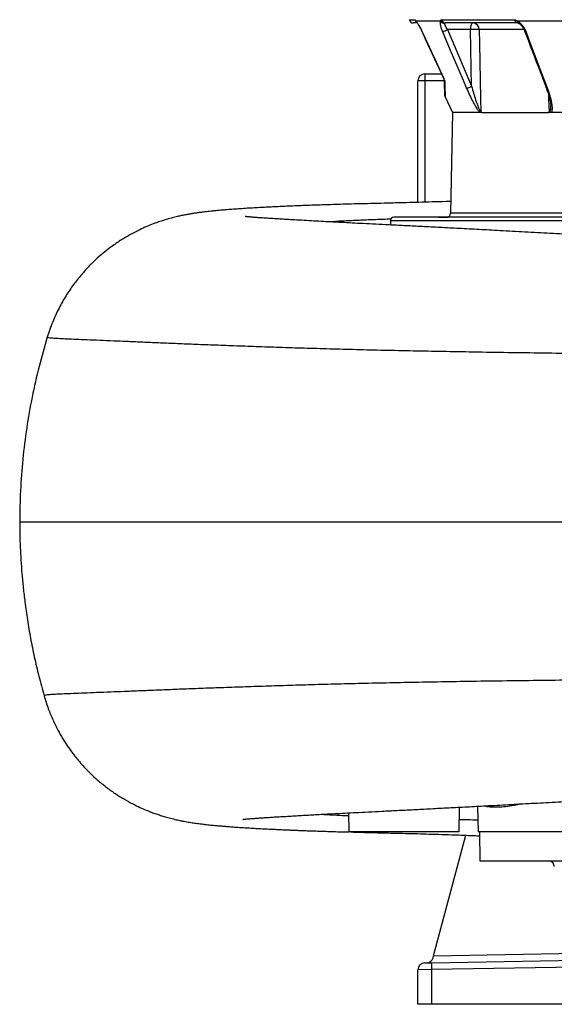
# Model space of a CAD drawing. Header units: millimetres. Extents: x 2419 to 4597, y 850 to 6158.
# Tile 1 of 10: x 2419 to 3195, y 850 to 2279. Entities that reach past the tile are written whole.
import ezdxf

# ---------------------------------------------------------------- set-up
doc = ezdxf.new("R2010")
doc.units = ezdxf.units.MM
doc.header["$LTSCALE"] = 2

msp = doc.modelspace()

# ---------------------------------------------------------------- linework, layer by layer
at = {"color": 8, "linetype": 'Continuous', "lineweight": 25}
for p, q in [((2984.5, 2279.1), (2992.7, 2279.1)), ((3002.8, 2262.4), (3002.7, 2262.4)), ((3151, 2264.7), (3086.1, 2264.7)), ((3035.5, 2190.4), (3007.1, 2190.4)), ((3007.1, 2190.4), (3007.1, 2014.3)), ((4397.1, 1987.4), (2957.1, 1987.4)), ((4309.6, 1998.3), (3044.5, 1998.3))]:
    msp.add_line(p, q, dxfattribs=at)
at = {"color": 7, "linetype": 'Continuous', "lineweight": 25}
for p, q in [((2995.7, 2274.4), (2990.4, 2274.4)), ((3030.1, 2277), (2994.2, 2277)), ((3031.3, 2279.1), (3137.5, 2279.1)), ((3142, 2274.4), (3036.8, 2274.4)), ((3239.4, 2277), (3141.3, 2277)), ((3073.3, 2264.7), (3039.9, 2264.7)), ((3039.9, 2264.7), (3075, 2182.5)), ((3007.1, 2200.4), (3007.1, 2190.4)), ((3007.1, 2200.4), (3031.6, 2200.4)), ((3007.1, 2190.4), (2997.1, 2190.4)), ((2997.1, 2014), (2997.1, 2190.4)), ((3036.5, 2167.1), (3047.1, 2144.4)), ((3047.1, 2144.4), (3044.5, 1998.3)), ((3087.2, 2144.4), (3047.1, 2144.4)), ((3089.9, 2144.4), (3087.2, 2144.4)), ((3089.9, 2144.4), (3185.7, 2144.4)), ((3190.6, 2144.4), (3185.7, 2144.4)), ((4298.5, 2144.4), (3190.6, 2144.4)), ((2957.1, 1987.4), (2957.1, 1981.2)), ((4392.1, 1992.4), (2962.1, 1992.4)), ((3056.8, 1100.4), (3057.4, 1136.4)), ((3083.8, 1137.8), (3084.4, 1100.4)), ((2896.3, 1128.1), (2896.8, 1100.4)), ((3056.8, 1100.4), (2896.8, 1100.4)), ((3244.4, 1100.4), (3084.4, 1100.4)), ((3086.4, 1100.4), (3087.1, 1058.4)), ((3019.9, 920.8), (3066.7, 1095.7)), ((3087.1, 1058.4), (4267.1, 1058.4)), ((3019.9, 920.8), (3637.4, 931.5)), ((3016.7, 910.7), (3646.5, 921.7)), ((3019.1, 918), (3019.9, 920.8)), ((3016.7, 900.7), (2997.1, 900.5)), ((2997.1, 850.4), (2997.1, 900.5)), ((3006.9, 910.5), (3016.7, 910.7)), ((3646.5, 911.7), (3016.7, 900.7)), ((3016.7, 900.7), (3016.7, 850.4)), ((3016.7, 850.4), (2997.1, 850.4)), ((3677.1, 850.4), (3016.7, 850.4))]:
    msp.add_line(p, q, dxfattribs=at)
at = {"color": 7, "linetype": 'Continuous', "lineweight": 25, "flags": 128}
for points in [[(3076.7, 2274.4), (3076.1, 2274.2), (3075.5, 2273.6), (3074.9, 2272.7), (3074.4, 2271.5), (3073.9, 2270.1), (3073.6, 2268.4), (3073.4, 2266.6), (3073.3, 2264.7)], [(3002.7, 2262.4), (3010.3, 2245.9), (3034.6, 2193.9)], [(3002.8, 2262.4), (3007.8, 2251.5), (3028.1, 2208), (3034.4, 2194.5)], [(3067.8, 2180.1), (3063.2, 2191), (3044.6, 2234.5), (3032.7, 2262.4)], [(3075, 2182.5), (3074.5, 2209), (3073.3, 2264.7)], [(3086.1, 2264.7), (3086.5, 2244.7), (3088.1, 2164.8), (3088.5, 2145.6)], [(3153.5, 2262.4), (3157.6, 2251.5), (3174.1, 2208), (3184.7, 2180.1)]]:
    msp.add_lwpolyline(points, dxfattribs=at)
at = {"color": 8, "linetype": 'Continuous', "lineweight": 25, "flags": 128}
for points in [[(3153.5, 2262.4), (3152.8, 2262.4), (3152.4, 2262.5), (3152.1, 2262.7), (3152, 2262.8)], [(3184.7, 2180.1), (3184.1, 2180.1), (3183.6, 2180.2), (3183.3, 2180.4), (3183.3, 2180.5)], [(3188.2, 2145.6), (3187.2, 2164.3), (3187, 2169.3)]]:
    msp.add_lwpolyline(points, dxfattribs=at)
at = {"color": 7, "linetype": 'Continuous', "lineweight": 25}
for centre, radius, start, end in [((2990.4, 2280.4), 6, 191.8942, 270), ((3035.6, 2280.2), 6.38, 210.4911, 272.2484), ((3037, 2280.1), 5.71, 189.4836, 268.4623), ((3076.4, 2264.7), 9.65, 359.9586, 88.0028), ((3142.6, 2279.5), 5.14, 183.8439, 263.8405), ((3030.3, 2282.1), 19.9, 277.0796, 298.8921), ((3079.7, 2127.2), 137.7, 87.3494, 92.6506), ((3007.1, 2190.4), 10, 90, 180), ((3025.5, 2189.7), 9.98, 22.9637, 25.1542), ((3038.9, 2191.4), 3.49, 182.0785, 208.756), ((3065.4, 2199.8), 19.8, 276.9936, 298.9382), ((3040.2, 2168.5), 4, 182, 200.6261), ((2962.1, 1987.4), 5, 90, 180), ((3038.5, 1998.4), 6, 270, 359), ((3187.1, 1050.4), 8, 1, 90), ((3009.5, 920.6), 10, 271, 345.0022), ((3007.1, 900.5), 10, 91, 180), ((3160, 905.7), 143.4, 178.0016, 181.9984)]:
    msp.add_arc(centre, radius, start, end, dxfattribs=at)
at = {"color": 8, "linetype": 'Continuous', "lineweight": 25}
for centre, radius, start, end in [((2998.6, 2280.3), 6, 191.6598, 234.9967), ((2998.8, 2278.7), 4.9, 201.3506, 223.2218), ((3144.7, 2277), 3.37, 180.3495, 241.7204)]:
    msp.add_arc(centre, radius, start, end, dxfattribs=at)
at = {"color": 7, "linetype": 'Continuous', "lineweight": 25}
for points, knots in [([(2992.7, 2279.1), (2992.8, 2279.1), (2992.9, 2279.1), (2993.1, 2278.8), (2993.2, 2278.7), (2993.4, 2278.3), (2993.6, 2278.1), (2993.9, 2277.5), (2994.1, 2277.3), (2994.2, 2277)], [0, 0, 0, 0, 0.25, 0.25, 0.5, 0.5, 0.75, 0.75, 1, 1, 1, 1]), ([(2994.2, 2277), (2994.5, 2276.7), (2994.8, 2276.3), (2995.4, 2275.6), (2995.7, 2275.1), (2996.4, 2274.1), (2996.7, 2273.6), (2997.5, 2272.4), (2997.8, 2271.8), (2999, 2269.9), (2999.7, 2268.5), (3001.3, 2265.5), (3002, 2263.9), (3002.8, 2262.4)], [0, 0, 0, 0, 0.125, 0.125, 0.25, 0.25, 0.375, 0.375, 0.5, 0.5, 0.75, 0.75, 1, 1, 1, 1]), ([(2995, 2275.7), (2995, 2275.7), (2995, 2275.7), (2995.1, 2275.6), (2995.2, 2275.4), (2995.2, 2275.4)], [0, 0, 0, 0, 0.2732847, 0.9125864, 1, 1, 1, 1]), ([(2995.2, 2275.4), (2995.3, 2275.3), (2995.4, 2275.2), (2996, 2274.4), (2996.8, 2273.2), (2997.9, 2271.5), (2999.2, 2269.3), (3000.6, 2266.7), (3001.8, 2264.3), (3002.5, 2262.9), (3002.7, 2262.4)], [0, 0, 0, 0, 0.070775, 0.171048, 0.295492, 0.435751, 0.588338, 0.749149, 0.918045, 1, 1, 1, 1]), ([(3032.7, 2262.4), (3032.1, 2263.9), (3031.5, 2265.5), (3030.8, 2267.7), (3030.6, 2268.4), (3030.2, 2269.8), (3030.1, 2270.5), (3029.8, 2271.8), (3029.7, 2272.4), (3029.6, 2273.6), (3029.6, 2274.1), (3029.6, 2275.1), (3029.7, 2275.6), (3029.8, 2276.3), (3030, 2276.7), (3030.1, 2277)], [0, 0, 0, 0, 0.25, 0.25, 0.375, 0.375, 0.5, 0.5, 0.625, 0.625, 0.75, 0.75, 0.875, 0.875, 1, 1, 1, 1]), ([(3030.1, 2277), (3030.1, 2277.3), (3030.2, 2277.5), (3030.3, 2278.1), (3030.4, 2278.3), (3030.6, 2278.7), (3030.7, 2278.8), (3031, 2279.1), (3031.2, 2279.1), (3031.3, 2279.1)], [0, 0, 0, 0, 0.25, 0.25, 0.5, 0.5, 0.75, 0.75, 1, 1, 1, 1]), ([(3035.9, 2273.8), (3035.8, 2273.6), (3035.8, 2273.4), (3035.8, 2272.9), (3035.9, 2272.6), (3036, 2271.9), (3036.1, 2271.6), (3036.4, 2270.8), (3036.6, 2270.4), (3037, 2269.6), (3037.2, 2269.2), (3037.6, 2268.4), (3037.9, 2267.9), (3038.7, 2266.6), (3039.3, 2265.6), (3039.9, 2264.7)], [0, 0, 0, 0, 0.125, 0.125, 0.25, 0.25, 0.375, 0.375, 0.5, 0.5, 0.625, 0.625, 0.75, 0.75, 1, 1, 1, 1]), ([(3036.8, 2274.4), (3036.6, 2274.4), (3036.4, 2274.3), (3036.1, 2274.1), (3036, 2274), (3035.9, 2273.8)], [0, 0, 0, 0, 0.5, 0.5, 1, 1, 1, 1]), ([(3137.5, 2279.1), (3137.8, 2279.1), (3138.1, 2279.1), (3138.7, 2278.8), (3139, 2278.7), (3139.7, 2278.3), (3140, 2278.1), (3140.7, 2277.5), (3141, 2277.3), (3141.3, 2277)], [0, 0, 0, 0, 0.25, 0.25, 0.5, 0.5, 0.75, 0.75, 1, 1, 1, 1]), ([(3141.3, 2277), (3141.9, 2276.7), (3142.5, 2276.3), (3143.8, 2275.6), (3144.4, 2275.1), (3145.6, 2274.1), (3146.2, 2273.6), (3147.3, 2272.4), (3147.9, 2271.8), (3149.5, 2269.9), (3150.4, 2268.5), (3152.2, 2265.5), (3152.9, 2263.9), (3153.5, 2262.4)], [0, 0, 0, 0, 0.125, 0.125, 0.25, 0.25, 0.375, 0.375, 0.5, 0.5, 0.75, 0.75, 1, 1, 1, 1]), ([(3142.1, 2274.3), (3142.1, 2274.3), (3142.1, 2274.3), (3142.5, 2274.3), (3143, 2274.1), (3143.1, 2274)], [0, 0, 0, 0, 0.434196, 0.8235, 1, 1, 1, 1]), ([(3143.1, 2274), (3143.3, 2273.9), (3143.8, 2273.7), (3145, 2272.9), (3146.5, 2271.6), (3148.1, 2269.8), (3149.6, 2267.6), (3151, 2265.2), (3151.7, 2263.6), (3152, 2262.8)], [0, 0, 0, 0, 0.066224, 0.199559, 0.34421, 0.496271, 0.66303, 0.835775, 1, 1, 1, 1]), ([(3152, 2262.8), (3159.3, 2243.6), (3169.7, 2216.2), (3180.2, 2188.8), (3183.3, 2180.5)], [0, 0, 0, 0, 0.7, 1, 1, 1, 1]), ([(3035.9, 2189.7), (3035.9, 2189.9), (3035.8, 2190.2), (3035.7, 2190.7), (3035.7, 2190.8), (3035.6, 2191.2), (3035.6, 2191.4), (3035.4, 2191.8), (3035.4, 2192), (3035.2, 2192.5), (3035.1, 2192.7), (3034.9, 2193.2), (3034.8, 2193.4), (3034.6, 2193.9), (3034.5, 2194.2), (3034.4, 2194.5)], [0, 0, 0, 0, 0.25, 0.25, 0.375, 0.375, 0.5, 0.5, 0.625, 0.625, 0.75, 0.75, 0.875, 0.875, 1, 1, 1, 1]), ([(3035.4, 2191.3), (3035.4, 2191.4), (3035.4, 2191.5), (3035.3, 2191.9), (3035.2, 2192.2), (3035, 2192.7), (3034.9, 2193.1), (3034.7, 2193.6), (3034.7, 2193.7), (3034.5, 2194.1), (3034.5, 2194.3), (3034.4, 2194.5)], [0, 0, 0, 0, 0.25, 0.25, 0.5, 0.5, 0.75, 0.75, 0.875, 0.875, 1, 1, 1, 1]), ([(3036.2, 2168.6), (3036.2, 2168.6), (3036.2, 2168.4), (3036.2, 2170.4), (3036, 2174.8), (3035.8, 2181.6), (3035.6, 2188), (3035.4, 2191.3)], [0, 0, 0, 0, 0.0934786, 0.3101242, 0.5338986, 0.7577117, 1, 1, 1, 1]), ([(3087.2, 2144.4), (3086.9, 2144.6), (3086.7, 2144.8), (3086.2, 2145.4), (3086, 2145.6), (3085.3, 2146.5), (3084.9, 2147.1), (3083.9, 2148.5), (3083.5, 2149.2), (3082.6, 2150.6), (3082.1, 2151.3), (3080.8, 2153.5), (3080, 2155), (3078.3, 2158), (3077.5, 2159.6), (3075.1, 2164.3), (3073.5, 2167.4), (3070.6, 2173.8), (3069.2, 2176.9), (3067.8, 2180.1)], [0, 0, 0, 0, 0.03125, 0.03125, 0.0625, 0.0625, 0.125, 0.125, 0.1875, 0.1875, 0.25, 0.25, 0.375, 0.375, 0.5, 0.5, 0.75, 0.75, 1, 1, 1, 1]), ([(3075, 2182.5), (3075.9, 2179.2), (3076.8, 2175.9), (3078.8, 2169.3), (3079.8, 2166.1), (3081.4, 2161.2), (3082, 2159.6), (3083.1, 2156.3), (3083.7, 2154.7), (3084.6, 2152.4), (3084.9, 2151.6), (3085.6, 2150.1), (3085.9, 2149.3), (3086.4, 2148.2), (3086.6, 2147.9), (3087, 2147.2), (3087.2, 2146.9), (3087.5, 2146.5), (3087.6, 2146.3), (3087.8, 2146.1), (3087.9, 2146), (3088.1, 2145.8), (3088.1, 2145.7), (3088.3, 2145.6), (3088.4, 2145.6), (3088.5, 2145.6)], [0, 0, 0, 0, 0.25, 0.25, 0.5, 0.5, 0.625, 0.625, 0.75, 0.75, 0.8125, 0.8125, 0.875, 0.875, 0.90625, 0.90625, 0.9375, 0.9375, 0.953125, 0.953125, 0.96875, 0.96875, 0.984375, 0.984375, 1, 1, 1, 1]), ([(3183.3, 2180.5), (3184, 2178.5), (3185.6, 2174.3), (3187.5, 2167.9), (3188.9, 2162.2), (3189.7, 2157.8), (3190, 2155.3), (3190, 2154.1), (3190, 2153.9)], [0, 0, 0, 0, 0.216907, 0.461613, 0.70307, 0.846894, 0.967816, 1, 1, 1, 1]), ([(3184.7, 2180.1), (3186, 2176.9), (3187, 2173.8), (3189, 2167.4), (3189.8, 2164.3), (3190.8, 2159.6), (3191.1, 2158.1), (3191.5, 2155), (3191.7, 2153.5), (3191.8, 2151.3), (3191.9, 2150.6), (3191.8, 2149.2), (3191.8, 2148.5), (3191.6, 2147.1), (3191.5, 2146.5), (3191.2, 2145.3), (3190.9, 2144.8), (3190.6, 2144.4)], [0, 0, 0, 0, 0.25, 0.25, 0.5, 0.5, 0.625, 0.625, 0.75, 0.75, 0.8125, 0.8125, 0.875, 0.875, 0.9375, 0.9375, 1, 1, 1, 1]), ([(3089.9, 2144.4), (3089.7, 2144.4), (3089.4, 2144.4), (3089.1, 2144.7), (3088.9, 2144.9), (3088.8, 2145.1), (3088.7, 2145.2), (3088.6, 2145.4), (3088.5, 2145.5), (3088.5, 2145.6)], [0, 0, 0, 0, 0.5, 0.5, 0.75, 0.75, 0.875, 0.875, 1, 1, 1, 1]), ([(3185.7, 2144.4), (3186.2, 2144.4), (3186.6, 2144.4), (3187.2, 2144.7), (3187.4, 2144.9), (3187.7, 2145.1), (3187.8, 2145.2), (3188, 2145.4), (3188.1, 2145.5), (3188.2, 2145.6)], [0, 0, 0, 0, 0.5, 0.5, 0.75, 0.75, 0.875, 0.875, 1, 1, 1, 1]), ([(3190.6, 2144.4), (3190.2, 2144.4), (3189.8, 2144.4), (3189.1, 2144.4), (3188.7, 2144.4), (3187.9, 2144.4), (3187.4, 2144.4), (3186.6, 2144.4), (3186.1, 2144.4), (3185.7, 2144.4)], [0, 0, 0, 0, 0.25, 0.25, 0.5, 0.5, 0.75, 0.75, 1, 1, 1, 1]), ([(3044.8, 2015.4), (3042.5, 2015.4), (3033.2, 2015), (3017.7, 2014.6), (2998.5, 2014), (2978.8, 2013.5), (2958.5, 2013), (2938, 2012.5), (2918.6, 2012), (2900.8, 2011.6), (2884.7, 2011.1), (2870.7, 2010.7), (2857.9, 2010.3), (2845.8, 2009.9), (2833.6, 2009.4), (2821.1, 2008.9), (2809.5, 2008.5), (2798.8, 2008), (2788.9, 2007.5), (2779.1, 2007), (2769.2, 2006.5), (2759.2, 2006), (2749.1, 2005.4), (2738.9, 2004.7), (2730.9, 2004.1), (2724.8, 2003.7), (2721, 2003.4), (2717.5, 2003.1), (2714.2, 2002.8), (2710.5, 2002.5), (2706.4, 2002.2), (2701.7, 2001.7), (2696.9, 2001.2), (2692.2, 2000.7), (2688, 2000.2), (2684.2, 1999.8), (2680.1, 1999.2), (2675.5, 1998.6), (2670.2, 1997.8), (2664.8, 1996.9), (2659.6, 1996), (2653.8, 1994.8), (2647.5, 1993.4), (2640.9, 1991.7), (2633.5, 1989.7), (2626.2, 1987.5), (2619.3, 1985.2), (2611.8, 1982.4), (2603.1, 1978.9), (2592.8, 1974.2), (2581.6, 1968.5), (2569.4, 1961.5), (2556.2, 1952.9), (2543.3, 1943.2), (2531.1, 1932.7), (2519.6, 1921.6), (2508.1, 1908.9), (2496.8, 1894.6), (2485.8, 1878.4), (2475.6, 1860.3), (2466.2, 1840.2), (2461.4, 1825.8), (2458.9, 1818.3)], [0, 0, 0, 0, 0.008025, 0.032911, 0.057594, 0.082035, 0.112766, 0.143015, 0.172703, 0.200835, 0.226444, 0.249498, 0.269313, 0.289713, 0.311114, 0.333459, 0.356605, 0.375584, 0.395067, 0.415055, 0.435781, 0.457711, 0.480867, 0.50526, 0.530732, 0.542544, 0.553051, 0.562254, 0.570752, 0.58062, 0.59204, 0.605023, 0.620008, 0.633691, 0.646019, 0.656987, 0.666736, 0.681054, 0.693853, 0.705669, 0.716757, 0.725281, 0.735318, 0.746912, 0.756371, 0.765979, 0.774107, 0.781212, 0.791332, 0.802393, 0.814426, 0.827495, 0.842249, 0.858883, 0.872603, 0.8874, 0.903286, 0.920279, 0.938406, 0.9577, 0.978209, 1, 1, 1, 1]), ([(3882.7, 1934.6), (3880.7, 1934.7), (3867, 1935.2), (3840.8, 1936.1), (3803.8, 1937.5), (3765.4, 1939), (3731.7, 1940.4), (3703.4, 1941.6), (3681.2, 1942.6), (3660.1, 1943.6), (3640.5, 1944.5), (3620.7, 1945.5), (3601.1, 1946.5), (3582.1, 1947.4), (3566.8, 1948.2), (3555, 1948.8), (3545.9, 1949.3), (3537.4, 1949.7), (3528.7, 1950.2), (3519, 1950.7), (3506.1, 1951.4), (3489.3, 1952.3), (3468.3, 1953.4), (3445.9, 1954.7), (3422.3, 1956), (3397.9, 1957.3), (3372.4, 1958.8), (3346.5, 1960.2), (3320.3, 1961.7), (3290.7, 1963.4), (3257.5, 1965.2), (3221, 1967.3), (3184.3, 1969.3), (3147.6, 1971.3), (3113.6, 1973.1), (3082.1, 1974.8), (3053.4, 1976.3), (3026.1, 1977.7), (3000.6, 1979), (2977.2, 1980.2), (2955.6, 1981.3), (2935.9, 1982.3), (2917.9, 1983.2), (2901.6, 1984), (2886.8, 1984.8), (2873.1, 1985.5), (2859.5, 1986.2), (2845.6, 1987), (2831.4, 1987.8), (2819.3, 1988.5), (2809.4, 1989), (2801.8, 1989.5), (2794.9, 1989.9), (2789.2, 1990.3), (2784.4, 1990.6), (2780.5, 1990.8), (2776.9, 1991.1), (2773.2, 1991.3), (2769.3, 1991.6), (2765.5, 1991.8), (2762.1, 1992.1), (2759.1, 1992.3), (2756.6, 1992.5), (2754.5, 1992.7), (2752.7, 1992.8), (2751.2, 1993), (2750, 1993.1), (2748.8, 1993.2), (2747.7, 1993.3), (2746.8, 1993.4), (2746.3, 1993.5), (2746.3, 1993.4), (2746.3, 1993.4)], [0, 0, 0, 0, 0.0042593, 0.0286916, 0.0537783, 0.0795246, 0.105904, 0.120907, 0.1357564, 0.1496412, 0.1625317, 0.1744376, 0.1885528, 0.2010072, 0.2118112, 0.2185085, 0.2243736, 0.2295891, 0.2352651, 0.2415895, 0.2485616, 0.2608255, 0.2746867, 0.2901458, 0.3053005, 0.321734, 0.338994, 0.3565239, 0.3743274, 0.3924103, 0.4175285, 0.4431913, 0.4694137, 0.4961038, 0.5231277, 0.5459075, 0.568926, 0.5915063, 0.6131427, 0.6338556, 0.6536625, 0.6725781, 0.6906146, 0.7077814, 0.7240858, 0.7395472, 0.7552661, 0.7740046, 0.7938798, 0.8148238, 0.8276673, 0.8405731, 0.8525048, 0.8633842, 0.8717927, 0.8794477, 0.8864223, 0.8941487, 0.9031836, 0.9135223, 0.9224116, 0.9308248, 0.9385236, 0.9455101, 0.9517864, 0.9580372, 0.9639308, 0.9708437, 0.978771, 0.9873821, 0.9952961, 1, 1, 1, 1]), ([(2459, 1818.3), (2454.8, 1804.3), (2446.5, 1775.6), (2436.6, 1731.6), (2428.7, 1686.7), (2423.1, 1641.4), (2419.6, 1596), (2419.1, 1565.6), (2418.9, 1550.4)], [0, 0, 0, 0, 0.161906, 0.329585, 0.497125, 0.664634, 0.832222, 1, 1, 1, 1]), ([(2418.9, 1550.4), (2418.9, 1544.4), (2419, 1532.4), (2419.6, 1513.8), (2420.6, 1494.7), (2422.1, 1475), (2424, 1454.7), (2426.6, 1432.4), (2430.1, 1408), (2434.6, 1381.5), (2440.1, 1354.2), (2446.5, 1326.2), (2451.6, 1307.6), (2454.3, 1298.1)], [0, 0, 0, 0, 0.073852, 0.14836, 0.223881, 0.300764, 0.379339, 0.459919, 0.559659, 0.663157, 0.770818, 0.882996, 1, 1, 1, 1]), ([(2454.3, 1298.1), (2456.2, 1291.8), (2459.9, 1279.8), (2466.9, 1263.2), (2474, 1248.7), (2481.1, 1236.2), (2488, 1225.5), (2494.4, 1216.5), (2499.9, 1209.4), (2504.5, 1203.8), (2508, 1199.7), (2510.8, 1196.5), (2513.1, 1194.1), (2515.3, 1191.8), (2518.1, 1188.9), (2523.7, 1183.4), (2532.2, 1175.4), (2544, 1165.8), (2556.7, 1156.6), (2569.8, 1148.3), (2582.2, 1141.5), (2593.1, 1136.2), (2602.1, 1132.3), (2610, 1129.1), (2617, 1126.6), (2623.7, 1124.4), (2630.7, 1122.2), (2638.3, 1120.2), (2646, 1118.3), (2652.7, 1116.8), (2657.8, 1115.9), (2661.7, 1115.2), (2665.5, 1114.5), (2669.3, 1113.9), (2673.2, 1113.3), (2677.1, 1112.8), (2681.1, 1112.3), (2685.5, 1111.7), (2690, 1111.2), (2694.3, 1110.8), (2698.4, 1110.3), (2702.1, 1110), (2705.4, 1109.7), (2709, 1109.4), (2713.4, 1109), (2719.1, 1108.5), (2725.4, 1108), (2732.4, 1107.5), (2740, 1107), (2748.2, 1106.5), (2757, 1106), (2766.3, 1105.4), (2776, 1104.9), (2785.2, 1104.5), (2793.5, 1104.1), (2800.7, 1103.7), (2807.4, 1103.5), (2813.5, 1103.2), (2819.5, 1103), (2825.6, 1102.7), (2832.5, 1102.4), (2840.2, 1102.2), (2848.9, 1101.9), (2858.5, 1101.5), (2873, 1101.1), (2885.7, 1100.7), (2895.3, 1100.5), (2896.8, 1100.4)], [0, 0, 0, 0, 0.022837, 0.043556, 0.062221, 0.078874, 0.093545, 0.106251, 0.117005, 0.124817, 0.13114, 0.135975, 0.139323, 0.142517, 0.147164, 0.153333, 0.169877, 0.187894, 0.206366, 0.22525, 0.243657, 0.257396, 0.269611, 0.280348, 0.289694, 0.299399, 0.31081, 0.323996, 0.338814, 0.352113, 0.362344, 0.372034, 0.382928, 0.394838, 0.407331, 0.420162, 0.434079, 0.449872, 0.467543, 0.48296, 0.497556, 0.510452, 0.521659, 0.531187, 0.548539, 0.567494, 0.588384, 0.610852, 0.634179, 0.658222, 0.682992, 0.708498, 0.734643, 0.759306, 0.778343, 0.795731, 0.811467, 0.825545, 0.838188, 0.852065, 0.866994, 0.883725, 0.902265, 0.922628, 0.943989, 0.991511, 1, 1, 1, 1]), ([(2743, 1118.7), (2743, 1118.7), (2743, 1118.7), (2743.5, 1118.8), (2744.7, 1118.9), (2746.4, 1119.1), (2748.5, 1119.3), (2751.2, 1119.5), (2754.6, 1119.8), (2758.8, 1120.1), (2763.8, 1120.5), (2769.7, 1120.9), (2776, 1121.3), (2783, 1121.8), (2791.1, 1122.3), (2800.3, 1122.8), (2810.2, 1123.4), (2820.4, 1124), (2830.6, 1124.6), (2840.7, 1125.2), (2851.3, 1125.7), (2862.9, 1126.4), (2876.1, 1127.1), (2890.9, 1127.8), (2907.2, 1128.7), (2925.3, 1129.6), (2945.2, 1130.6), (2967, 1131.7), (2990.6, 1132.9), (3015.7, 1134.2), (3041.7, 1135.6), (3068.3, 1136.9), (3097.1, 1138.5), (3128.3, 1140.2), (3161.9, 1142), (3195.9, 1143.8), (3229.8, 1145.7), (3267.8, 1147.9), (3310, 1150.2), (3356.3, 1152.9), (3401.9, 1155.4), (3443.6, 1157.8), (3481.4, 1159.8), (3515.1, 1161.6), (3547.5, 1163.4), (3575, 1164.8), (3597.9, 1165.9), (3616.4, 1166.8), (3634.5, 1167.7), (3653.1, 1168.6), (3673, 1169.5), (3694.7, 1170.5), (3718.3, 1171.6), (3743.7, 1172.7), (3771, 1173.8), (3799.9, 1174.9), (3824.1, 1175.8), (3838.5, 1176.3), (3842.8, 1176.5)], [0, 0, 0, 0, 0.002065, 0.0133, 0.023648, 0.032909, 0.042475, 0.05304, 0.064581, 0.076119, 0.091183, 0.105315, 0.11881, 0.13294, 0.148444, 0.164791, 0.181621, 0.197723, 0.212999, 0.22745, 0.241053, 0.256395, 0.2726, 0.289736, 0.307806, 0.32682, 0.346785, 0.367716, 0.389628, 0.412016, 0.434175, 0.456113, 0.477839, 0.503639, 0.52915, 0.554354, 0.579096, 0.603359, 0.636543, 0.668849, 0.700308, 0.730951, 0.754475, 0.777401, 0.799277, 0.820064, 0.83298, 0.845439, 0.85744, 0.869603, 0.883019, 0.897719, 0.913719, 0.931039, 0.949685, 0.969614, 0.99083, 1, 1, 1, 1]), ([(2899.4, 1100.4), (2905.2, 1100.2), (2918.8, 1099.9), (2941.1, 1099.3), (2963.5, 1098.8), (2983.4, 1098.3), (3000.4, 1097.9), (3018.1, 1097.3), (3036.7, 1096.8), (3056.7, 1096.1), (3073.6, 1095.4), (3083.6, 1095), (3086.4, 1094.9)], [0, 0, 0, 0, 0.108555, 0.259106, 0.406188, 0.497749, 0.587682, 0.676611, 0.768418, 0.86381, 0.961966, 1, 1, 1, 1])]:
    msp.add_open_spline(points, degree=3, knots=knots, dxfattribs=at)
at = {"color": 8, "linetype": 'Continuous', "lineweight": 25}
for points, knots in [([(3034.6, 2193.9), (3034.6, 2193.9), (3034.5, 2194), (3034.5, 2194.2), (3034.4, 2194.4), (3034.4, 2194.5)], [0, 0, 0, 0, 0.272225, 0.694113, 1, 1, 1, 1]), ([(3035.9, 2189.7), (3036, 2186.4), (3036.2, 2180.2), (3036.4, 2173.5), (3036.5, 2169), (3036.6, 2166.8), (3036.6, 2167), (3036.6, 2167.1)], [0, 0, 0, 0, 0.2421818, 0.4583406, 0.6759587, 0.8986343, 1, 1, 1, 1]), ([(3188.2, 2145.6), (3188.4, 2145.6), (3188.7, 2145.6), (3189.1, 2146.1), (3189.6, 2147.1), (3189.9, 2148.9), (3190.1, 2151.2), (3190, 2152.9), (3189.9, 2153.9)], [0, 0, 0, 0, 0.0888435, 0.1330068, 0.2837398, 0.5003165, 0.7247156, 1, 1, 1, 1]), ([(2863.8, 1986), (2865.2, 1986.1), (2872.4, 1986.5), (2887.4, 1987.3), (2908, 1988.3), (2929.9, 1989.2), (2946.3, 1989.8), (2956.2, 1990.1), (2958.1, 1990.2)], [0, 0, 0, 0, 0.059002, 0.291793, 0.52607, 0.736368, 0.948389, 1, 1, 1, 1]), ([(3026.8, 1992.4), (3029.5, 1992.4), (3033.9, 1992.6), (3038.7, 1992.7), (3040.6, 1992.7)], [0, 0, 0, 0, 0.606638, 1, 1, 1, 1]), ([(4542, 1781), (4541.8, 1781.1), (4541.4, 1781.2), (4538.3, 1781.5), (4533.3, 1781.7), (4526.3, 1782), (4517.5, 1782.2), (4506.7, 1782.5), (4493.9, 1782.7), (4479, 1783), (4462.3, 1783.2), (4443.7, 1783.5), (4423.2, 1783.8), (4400.9, 1784), (4376.2, 1784.3), (4349.3, 1784.6), (4320.1, 1784.9), (4289.3, 1785.2), (4257, 1785.4), (4223.1, 1785.8), (4187.8, 1786.1), (4149.9, 1786.4), (4109.3, 1786.7), (4065.8, 1787.1), (4021, 1787.5), (3975.2, 1787.9), (3928.3, 1788.4), (3880.6, 1788.8), (3832.2, 1789.2), (3783, 1789.6), (3733.4, 1790.1), (3683.8, 1790.5), (3634.4, 1790.8), (3585.1, 1791.2), (3535.9, 1791.6), (3485.3, 1792), (3433.4, 1792.5), (3380.4, 1793), (3327.6, 1793.5), (3275.3, 1794), (3223.4, 1794.6), (3172.1, 1795.3), (3121.3, 1796), (3073.1, 1796.8), (3027.3, 1797.6), (2984.5, 1798.4), (2942.9, 1799.3), (2902.8, 1800.3), (2864.1, 1801.4), (2827, 1802.4), (2791.6, 1803.6), (2757.8, 1804.7), (2725.8, 1805.9), (2695.7, 1807), (2667.4, 1808.1), (2641.2, 1809.2), (2617.2, 1810.2), (2594.9, 1811.2), (2574.2, 1812), (2554, 1812.9), (2534.7, 1813.7), (2516.6, 1814.4), (2500.9, 1815), (2487.6, 1815.6), (2476.8, 1816.1), (2468.6, 1816.7), (2462.8, 1817.2), (2459.7, 1817.7), (2458.5, 1818.1), (2458.9, 1818.4), (2458.9, 1818.4)], [0, 0, 0, 0, 0.012834, 0.025999, 0.038897, 0.051772, 0.064629, 0.077475, 0.090581, 0.103691, 0.116812, 0.129952, 0.143117, 0.156318, 0.16955, 0.183667, 0.197752, 0.211814, 0.225861, 0.239901, 0.253942, 0.267992, 0.283468, 0.298977, 0.314524, 0.330063, 0.345587, 0.361106, 0.376629, 0.392166, 0.407706, 0.423202, 0.438383, 0.453532, 0.468657, 0.483762, 0.500133, 0.516497, 0.53286, 0.549231, 0.565616, 0.582025, 0.598465, 0.614945, 0.629761, 0.644523, 0.659234, 0.673905, 0.688548, 0.703174, 0.717794, 0.732387, 0.746997, 0.761633, 0.776308, 0.791031, 0.805537, 0.820014, 0.834455, 0.848865, 0.865987, 0.88308, 0.900146, 0.917193, 0.934224, 0.951245, 0.967489, 0.983735, 0.99999, 1, 1, 1, 1]), ([(2419, 1550.4), (2419.2, 1550.4), (2419.5, 1550.4), (2423.2, 1550.4), (2429.5, 1550.4), (2438.4, 1550.4), (2450, 1550.4), (2463.4, 1550.4), (2478.3, 1550.4), (2494.4, 1550.4), (2512.2, 1550.4), (2532, 1550.4), (2553.5, 1550.4), (2576.9, 1550.4), (2602, 1550.4), (2629.1, 1550.4), (2658.4, 1550.4), (2689.6, 1550.4), (2722.8, 1550.4), (2757.7, 1550.4), (2794.5, 1550.4), (2832.9, 1550.4), (2872.9, 1550.4), (2914.5, 1550.4), (2957.5, 1550.4), (3001.8, 1550.4), (3047.4, 1550.4), (3093.9, 1550.4), (3143.6, 1550.4), (3196.6, 1550.4), (3252.8, 1550.4), (3309.6, 1550.4), (3366.8, 1550.4), (3424.3, 1550.4), (3473.5, 1550.4), (3503.4, 1550.4), (3514.1, 1550.4)], [0, 0, 0, 0, 0.0288682, 0.0616905, 0.0944647, 0.1272081, 0.1599372, 0.1926686, 0.2207391, 0.2488339, 0.2769639, 0.3051401, 0.3333742, 0.3616782, 0.3900621, 0.4184049, 0.446654, 0.4748306, 0.5029545, 0.5310449, 0.5591201, 0.5871983, 0.6152979, 0.6434373, 0.671636, 0.6999142, 0.7282902, 0.756649, 0.7849322, 0.8178502, 0.850703, 0.8835095, 0.9162879, 0.9490561, 0.9818318, 1, 1, 1, 1]), ([(4544.2, 1333.2), (4544.2, 1333.2), (4544.2, 1333), (4541.7, 1332.8), (4537.7, 1332.6), (4531.8, 1332.4), (4524.3, 1332.1), (4515.1, 1331.9), (4503.4, 1331.7), (4489.1, 1331.4), (4471.5, 1331.2), (4451.7, 1330.9), (4429.6, 1330.7), (4405.2, 1330.4), (4378.9, 1330.1), (4351.1, 1329.9), (4321.8, 1329.6), (4291, 1329.3), (4258.5, 1329), (4224.6, 1328.8), (4189.2, 1328.5), (4151.2, 1328.2), (4110.4, 1327.8), (4066.9, 1327.5), (4022, 1327.1), (3976, 1326.7), (3929, 1326.3), (3881.2, 1325.9), (3832.6, 1325.5), (3783.3, 1325.1), (3733.6, 1324.7), (3683.8, 1324.4), (3634.2, 1324), (3584.9, 1323.7), (3535.5, 1323.4), (3484.7, 1323), (3432.7, 1322.6), (3379.5, 1322.2), (3326.6, 1321.7), (3274.1, 1321.2), (3222.1, 1320.7), (3170.5, 1320.1), (3119.7, 1319.5), (3071.2, 1318.8), (3025.3, 1318), (2982.3, 1317.2), (2940.6, 1316.4), (2900.3, 1315.4), (2861.5, 1314.5), (2824.3, 1313.4), (2788.7, 1312.3), (2754.8, 1311.2), (2722.6, 1310.1), (2692.3, 1309), (2663.9, 1308), (2637.6, 1306.9), (2613.5, 1305.9), (2591, 1305), (2570.3, 1304.1), (2550, 1303.3), (2530.5, 1302.6), (2512.3, 1301.9), (2496.5, 1301.2), (2483.2, 1300.7), (2472.3, 1300.2), (2464, 1299.7), (2458.2, 1299.2), (2455.1, 1298.7), (2453.8, 1298.3), (2454.3, 1298.1), (2454.3, 1298.1)], [0, 0, 0, 0, 0.012428, 0.024833, 0.037206, 0.049333, 0.061443, 0.07354, 0.085632, 0.100026, 0.114429, 0.128851, 0.143301, 0.157792, 0.172322, 0.186384, 0.200415, 0.214423, 0.228416, 0.242402, 0.25639, 0.270387, 0.285804, 0.301253, 0.316741, 0.332222, 0.347687, 0.363148, 0.378613, 0.394092, 0.409575, 0.425013, 0.440138, 0.455232, 0.470302, 0.485353, 0.501665, 0.51797, 0.534276, 0.550589, 0.566918, 0.58327, 0.599654, 0.616078, 0.630845, 0.645559, 0.660222, 0.674847, 0.689445, 0.704026, 0.718602, 0.733152, 0.747717, 0.762309, 0.776938, 0.791616, 0.806076, 0.820506, 0.834901, 0.849264, 0.866331, 0.883367, 0.900378, 0.917371, 0.93435, 0.951322, 0.967522, 0.983726, 0.999943, 1, 1, 1, 1]), ([(3146.2, 1141.1), (3143, 1140.4), (3135.5, 1138.6), (3124.4, 1137), (3113.5, 1136.1), (3103.9, 1136.2), (3097, 1136.9), (3094.1, 1137.9), (3093.3, 1138.3)], [0, 0, 0, 0, 0.145077, 0.341093, 0.528297, 0.71549, 0.912031, 1, 1, 1, 1]), ([(2858.4, 1126.1), (2860.5, 1126), (2868.3, 1125.5), (2881, 1124.8), (2892.3, 1124.3), (2896.4, 1124.1)], [0, 0, 0, 0, 0.192373, 0.709349, 1, 1, 1, 1]), ([(3057.1, 1118.7), (3061.1, 1118.6), (3069.7, 1118.4), (3079.1, 1118.1), (3084.1, 1118)], [0, 0, 0, 0, 0.458925, 1, 1, 1, 1])]:
    msp.add_open_spline(points, degree=3, knots=knots, dxfattribs=at)

doc.saveas('drawing.dxf')
